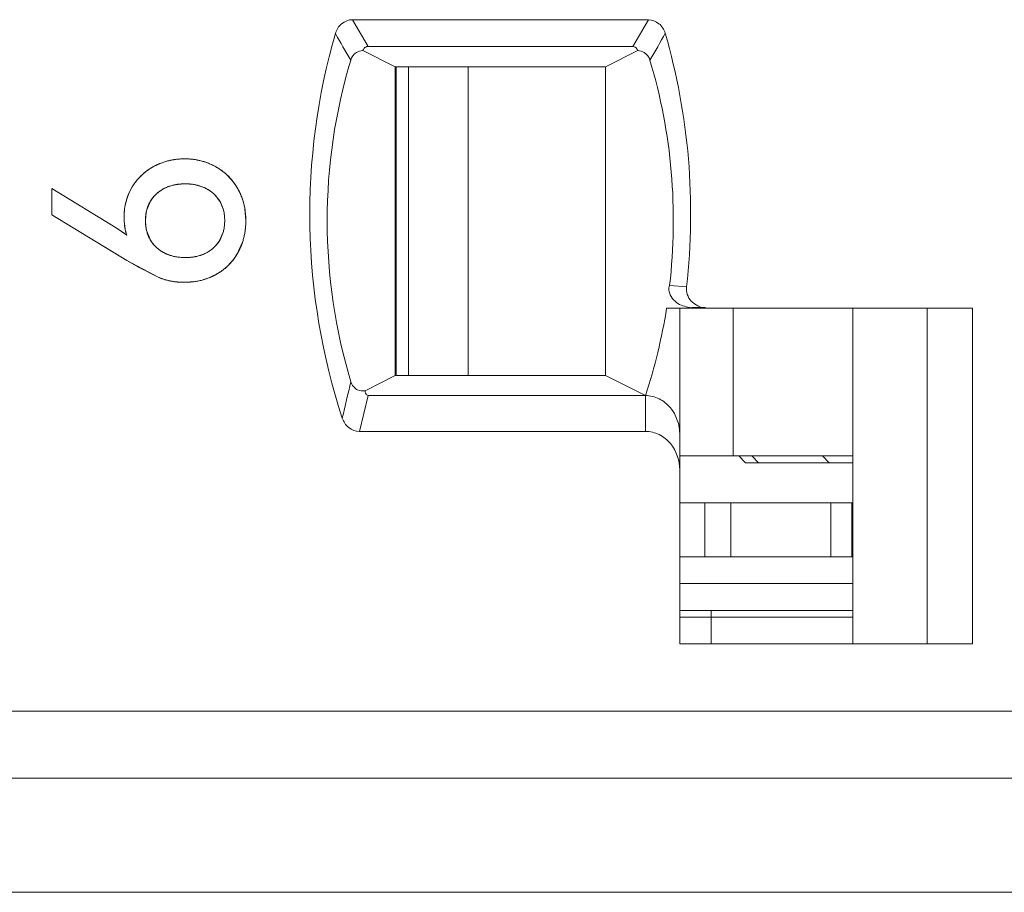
# Model space of a CAD drawing. Header units: millimetres. Extents: x 0 to 427, y 0 to 299.
# Tile 38 of 54: x 183 to 190, y 225 to 231. Entities that reach past the tile are written whole.
import ezdxf

# ---------------------------------------------------------------- set-up
doc = ezdxf.new("R2010")
doc.units = ezdxf.units.MM
doc.header["$LTSCALE"] = 23.1
doc.header["$MEASUREMENT"] = 0
doc.layers.get('0').update_dxf_attribs({"lineweight": 18})
for name, color, linetype in [('1_11', 7, 'Continuous'), ('1_27', 7, 'Continuous'), ('1_39', 7, 'Continuous'), ('1_6', 7, 'Continuous')]:
    doc.layers.add(name, color=color, linetype=linetype)

msp = doc.modelspace()

# ---------------------------------------------------------------- linework, layer by layer
at = {"color": 0, "linetype": 'Continuous', "lineweight": 0}
for p, q in [((183.8022, 230.0243), (183.7427, 230.0052)), ((184.0256, 230.0048), (183.9686, 230.0238)), ((183.369, 229.7047), (182.8917, 229.9977)), ((182.8917, 229.8018), (182.8917, 229.9977)), ((183.6251, 229.9039), (183.5977, 229.8387)), ((184.1681, 229.8385), (184.1435, 229.8988)), ((184.3151, 229.9024), (184.325, 229.8627)), ((182.8917, 229.8018), (183.4505, 229.4622)), ((183.5934, 229.8188), (183.5882, 229.7591)), ((184.1781, 229.7591), (184.173, 229.8165)), ((184.3284, 229.8438), (184.3352, 229.7591)), ((183.4379, 229.6914), (183.4312, 229.7372)), ((183.5884, 229.747), (183.5933, 229.6992)), ((184.1733, 229.701), (184.1781, 229.7591)), ((183.4485, 229.6504), (183.369, 229.7047)), ((183.396, 229.6874), (183.4225, 229.6692)), ((183.4225, 229.6692), (183.4485, 229.6504)), ((183.5974, 229.6805), (183.625, 229.6137)), ((184.1429, 229.6157), (184.1681, 229.6774)), ((184.309, 229.5923), (184.277, 229.5204)), ((183.4505, 229.4622), (183.2833, 229.5638)), ((183.7427, 229.5112), (183.8003, 229.4923)), ((183.9678, 229.4919), (184.0268, 229.5112)), ((183.4505, 229.4622), (183.6823, 229.3371)), ((183.6823, 229.3371), (183.5366, 229.4116)), ((184.114, 229.3574), (184.0435, 229.3259)), ((183.7371, 229.3179), (183.6823, 229.3371)), ((183.8059, 229.3035), (183.7463, 229.3154)), ((183.8754, 229.2992), (183.8147, 229.3025)), ((183.963, 229.306), (183.8754, 229.2992))]:
    msp.add_line(p, q, dxfattribs=at)
at = {"color": 7, "linetype": 'Continuous', "lineweight": 0}
msp.add_line((112.9683, 224.7554), (209.5648, 224.7554), dxfattribs=at)
at = {"color": 0, "linetype": 'Continuous', "lineweight": 0}
for centre, radius, start, end in [((183.8582, 229.7808), 0.4347, 118.27557, 120.7655), ((183.8644, 229.7682), 0.4487, 108.23638, 118.21537), ((183.8713, 229.7488), 0.4693, 105.84868, 108.29168), ((183.8745, 229.7371), 0.4814, 101.16086, 105.83936), ((183.8768, 229.7262), 0.4925, 98.98025, 101.17072), ((183.8789, 229.7112), 0.5077, 89.95196, 98.94897), ((183.8794, 229.7133), 0.5056, 80.05373, 90.01834), ((183.8823, 229.7317), 0.4869, 78.41519, 80.0056), ((183.8849, 229.744), 0.4744, 73.54181, 78.42987), ((183.8894, 229.7595), 0.4583, 70.42984, 73.53177), ((183.8984, 229.7833), 0.4328, 60.41211, 70.49451), ((183.8529, 229.7868), 0.4267, 128.703, 138.46438), ((183.859, 229.7794), 0.4362, 120.76457, 128.72822), ((183.9027, 229.7923), 0.4229, 55.01582, 60.3239), ((183.8959, 229.7824), 0.4348, 50.83167, 55.02318), ((183.8921, 229.7777), 0.4409, 48.67091, 50.83718), ((183.8888, 229.7741), 0.4458, 41.05888, 48.66446), ((183.8288, 229.8065), 0.3955, 143.66349, 149.14495), ((183.8404, 229.7981), 0.4098, 138.4885, 143.666), ((183.8742, 229.6879), 0.344, 100.63651, 102.08611), ((183.8963, 229.7034), 0.3285, 77.28306, 79.09462), ((183.889, 229.7742), 0.4456, 38.82381, 41.06236), ((183.8917, 229.7763), 0.4421, 34.67934, 38.82734), ((183.8991, 229.7814), 0.4332, 29.51439, 34.68571), ((183.8608, 229.7922), 0.4305, 158.62142, 160.98928), ((183.8392, 229.8011), 0.4073, 149.23912, 158.68874), ((183.8583, 229.7434), 0.2862, 113.82896, 116.47031), ((183.91, 229.7503), 0.2795, 62.60772, 65.57238), ((183.8908, 229.7775), 0.4423, 16.3981, 29.42218), ((183.8866, 229.7847), 0.4575, 167.78575, 170.50151), ((183.8755, 229.7873), 0.446, 161.01295, 167.80689), ((183.9267, 229.7746), 0.2498, 29.80928, 31.62744), ((183.8862, 229.7843), 0.4571, 177.55811, 179.99782), ((183.8904, 229.7841), 0.4613, 170.50194, 177.55652), ((183.8699, 229.7686), 0.281, 165.55096, 169.7088), ((183.8955, 229.7664), 0.282, 10.23272, 14.82473), ((183.8452, 229.7656), 0.4896, 9.19632, 11.44381), ((183.9563, 229.7841), 0.5272, 179.98445, 182.66489), ((183.92, 229.7825), 0.4909, 182.66593, 185.2934), ((183.9599, 229.759), 0.3717, 179.98363, 181.8393), ((183.7792, 229.757), 0.556, 355.82362, 358.02046), ((183.7622, 229.7576), 0.5729, 358.02014, 0.15262), ((183.8064, 229.765), 0.3758, 191.2825, 197.75266), ((183.8734, 229.7499), 0.2846, 190.2522, 194.09714), ((183.8911, 229.7505), 0.2864, 345.19657, 350.03575), ((183.8306, 229.7511), 0.5042, 348.80514, 350.90949), ((183.806, 229.7548), 0.5291, 350.93291, 355.84557), ((183.9239, 229.7411), 0.2524, 328.39447, 330.19761), ((183.8721, 229.741), 0.4615, 341.19423, 343.89489), ((183.859, 229.7706), 0.2843, 242.89003, 245.84318), ((183.9127, 229.7629), 0.2763, 294.38931, 297.14384), ((183.9145, 229.7241), 0.4158, 325.31736, 330.66006), ((185.1631, 232.2779), 3.2957, 238.69129, 240.08791), ((183.8737, 229.8218), 0.3376, 257.44161, 259.24231), ((183.8968, 229.8183), 0.334, 280.79599, 282.27418), ((183.8981, 229.7363), 0.4363, 311.25478, 318.76192), ((183.9003, 229.7343), 0.4333, 318.76316, 321.20038), ((183.9047, 229.7309), 0.4277, 321.19551, 325.326), ((185.14, 232.2381), 3.2496, 240.09047, 240.43534), ((183.9104, 229.7197), 0.4156, 299.33656, 304.68212), ((183.9036, 229.7296), 0.4277, 304.67372, 308.88737), ((183.9, 229.7341), 0.4333, 308.88215, 311.2533), ((183.8731, 229.7883), 0.4897, 253.8767, 254.98567), ((183.8691, 229.7879), 0.4884, 262.56357, 263.60003), ((183.8833, 229.8057), 0.5061, 279.06878, 281.15853), ((183.8941, 229.7605), 0.4596, 286.07909, 288.97378)]:
    msp.add_arc(centre, radius, start, end, dxfattribs=at)
for points, knots in [([(183.6523, 230.1636), (183.6437, 230.159), (183.627, 230.1493), (183.6033, 230.1335), (183.5847, 230.1191), (183.5704, 230.1069), (183.56, 230.0974), (183.55, 230.0876), (183.5403, 230.0775), (183.531, 230.067), (183.5234, 230.058), (183.5176, 230.0506), (183.5133, 230.0449), (183.5091, 230.0392), (183.5056, 230.0344), (183.5029, 230.0305), (183.5009, 230.0275), (183.4989, 230.0246), (183.497, 230.0216), (183.4953, 230.0191), (183.494, 230.017), (183.4931, 230.0155), (183.4923, 230.0142), (183.4916, 230.0132), (183.4912, 230.0125), (183.4907, 230.0117), (183.4903, 230.0111), (183.49, 230.0105), (183.4898, 230.0102), (183.4896, 230.01), (183.4895, 230.0098), (183.4894, 230.0096), (183.4894, 230.0095), (183.4893, 230.0094), (183.4893, 230.0094), (183.4893, 230.0094)], [0, 0, 0, 0, 0.125, 0.25, 0.375, 0.4375, 0.5, 0.5625, 0.625001, 0.687501, 0.750001, 0.781251, 0.812501, 0.843751, 0.875001, 0.890626, 0.906251, 0.921876, 0.937501, 0.953126, 0.960938, 0.968751, 0.976563, 0.98047, 0.984376, 0.988282, 0.992188, 0.994141, 0.996095, 0.997071, 0.998048, 0.999024, 0.999513, 0.999757, 1, 1, 1, 1]), ([(183.8793, 230.2189), (183.8689, 230.2189), (183.8485, 230.2183), (183.8184, 230.2157), (183.7939, 230.2121), (183.7747, 230.2083), (183.7604, 230.2051), (183.7463, 230.2014), (183.7324, 230.1973), (183.7186, 230.1928), (183.7072, 230.1886), (183.6983, 230.1851), (183.6916, 230.1824), (183.6849, 230.1795), (183.6794, 230.177), (183.675, 230.175), (183.6717, 230.1735), (183.6685, 230.1719), (183.6652, 230.1703), (183.6625, 230.1689), (183.6603, 230.1678), (183.6587, 230.167), (183.6574, 230.1663), (183.6563, 230.1657), (183.6555, 230.1653), (183.6547, 230.1649), (183.654, 230.1645), (183.6535, 230.1642), (183.6532, 230.164), (183.6529, 230.1639), (183.6527, 230.1638), (183.6525, 230.1637), (183.6524, 230.1636), (183.6523, 230.1636), (183.6523, 230.1636), (183.6523, 230.1636)], [0, 0, 0, 0, 0.125, 0.25, 0.375, 0.4375, 0.5, 0.5625, 0.625001, 0.687501, 0.750001, 0.781251, 0.812501, 0.843751, 0.875001, 0.890626, 0.906251, 0.921876, 0.937501, 0.953126, 0.960938, 0.968751, 0.976563, 0.98047, 0.984376, 0.988282, 0.992188, 0.994141, 0.996095, 0.997071, 0.998048, 0.999024, 0.999513, 0.999757, 1, 1, 1, 1]), ([(184.1121, 230.1597), (184.1034, 230.1646), (184.0857, 230.1738), (184.0584, 230.1859), (184.035, 230.1943), (184.016, 230.2002), (184.0015, 230.2041), (183.9869, 230.2076), (183.9721, 230.2106), (183.9571, 230.2132), (183.9444, 230.2149), (183.9342, 230.2161), (183.9265, 230.2168), (183.9187, 230.2174), (183.9122, 230.2179), (183.907, 230.2182), (183.9031, 230.2184), (183.8991, 230.2185), (183.8952, 230.2187), (183.8919, 230.2187), (183.8892, 230.2188), (183.8873, 230.2188), (183.8856, 230.2188), (183.8843, 230.2189), (183.8833, 230.2189), (183.8823, 230.2189), (183.8815, 230.2189), (183.8808, 230.2189), (183.8804, 230.2189), (183.88, 230.2189), (183.8798, 230.2189), (183.8796, 230.2189), (183.8794, 230.2189), (183.8794, 230.2189), (183.8793, 230.2189), (183.8793, 230.2189)], [0, 0, 0, 0, 0.125, 0.25, 0.375, 0.4375, 0.5, 0.5625, 0.625001, 0.687501, 0.750001, 0.781251, 0.812501, 0.843751, 0.875001, 0.890626, 0.906251, 0.921876, 0.937501, 0.953126, 0.960938, 0.968751, 0.976563, 0.98047, 0.984376, 0.988282, 0.992188, 0.994141, 0.996095, 0.997071, 0.998048, 0.999024, 0.999513, 0.999757, 1, 1, 1, 1]), ([(184.2761, 229.9948), (184.2712, 230.0036), (184.2608, 230.0207), (184.2439, 230.045), (184.2286, 230.064), (184.2156, 230.0785), (184.2055, 230.089), (184.1951, 230.0991), (184.1843, 230.1088), (184.1732, 230.1182), (184.1636, 230.1258), (184.1558, 230.1316), (184.1498, 230.1359), (184.1437, 230.1401), (184.1386, 230.1435), (184.1345, 230.1462), (184.1313, 230.1482), (184.1282, 230.1502), (184.125, 230.1521), (184.1223, 230.1537), (184.1202, 230.155), (184.1186, 230.1559), (184.1172, 230.1567), (184.1162, 230.1574), (184.1153, 230.1578), (184.1145, 230.1583), (184.1139, 230.1587), (184.1133, 230.159), (184.113, 230.1592), (184.1127, 230.1593), (184.1125, 230.1594), (184.1123, 230.1595), (184.1122, 230.1596), (184.1121, 230.1596), (184.1121, 230.1597), (184.1121, 230.1597)], [0, 0, 0, 0, 0.125, 0.25, 0.375, 0.4375, 0.5, 0.5625, 0.625001, 0.687501, 0.750001, 0.781251, 0.812501, 0.843751, 0.875001, 0.890626, 0.906251, 0.921876, 0.937501, 0.953126, 0.960938, 0.968751, 0.976563, 0.98047, 0.984376, 0.988282, 0.992188, 0.994141, 0.996095, 0.997071, 0.998048, 0.999024, 0.999513, 0.999757, 1, 1, 1, 1]), ([(183.6707, 229.9589), (183.6776, 229.965), (183.6918, 229.9765), (183.7148, 229.9915), (183.7352, 230.002), (183.7522, 230.0093), (183.7654, 230.0142), (183.779, 230.0186), (183.793, 230.0223), (183.8074, 230.0255), (183.8197, 230.0276), (183.8297, 230.0291), (183.8373, 230.03), (183.845, 230.0308), (183.8515, 230.0313), (183.8568, 230.0317), (183.8608, 230.0319), (183.8648, 230.0321), (183.8688, 230.0323), (183.8721, 230.0324), (183.8748, 230.0325), (183.8769, 230.0325), (183.8786, 230.0325), (183.8799, 230.0326), (183.881, 230.0326), (183.882, 230.0326), (183.8829, 230.0326), (183.8835, 230.0326), (183.884, 230.0326), (183.8843, 230.0326), (183.8846, 230.0326), (183.8848, 230.0326), (183.8849, 230.0326), (183.885, 230.0326), (183.8851, 230.0326), (183.8851, 230.0326)], [0, 0, 0, 0, 0.125, 0.25, 0.375, 0.4375, 0.5, 0.5625, 0.625, 0.6875, 0.75, 0.78125, 0.8125, 0.843751, 0.875001, 0.890626, 0.906251, 0.921876, 0.937501, 0.953126, 0.960938, 0.968751, 0.976563, 0.980469, 0.984376, 0.988282, 0.992188, 0.994141, 0.996094, 0.997071, 0.998047, 0.999024, 0.999512, 0.999756, 1, 1, 1, 1]), ([(183.9584, 230.0259), (183.9547, 230.0266), (183.9304, 230.0309), (183.8848, 230.034), (183.8391, 230.0309), (183.8145, 230.0267), (183.8107, 230.026)], [0, 0, 0, 0, 0.077672, 0.496505, 0.921377, 1, 1, 1, 1]), ([(183.8851, 230.0326), (183.8959, 230.0326), (183.9171, 230.0318), (183.9473, 230.0283), (183.9713, 230.0234), (183.9896, 230.0184), (184.0031, 230.014), (184.0161, 230.009), (184.0287, 230.0035), (184.041, 229.9974), (184.0509, 229.9918), (184.0586, 229.987), (184.0644, 229.9833), (184.07, 229.9794), (184.0746, 229.9761), (184.0782, 229.9733), (184.0809, 229.9712), (184.0836, 229.9691), (184.0862, 229.9669), (184.0884, 229.9651), (184.0902, 229.9636), (184.0915, 229.9625), (184.0925, 229.9615), (184.0934, 229.9608), (184.094, 229.9602), (184.0947, 229.9596), (184.0952, 229.9591), (184.0956, 229.9588), (184.0959, 229.9585), (184.0961, 229.9583), (184.0963, 229.9582), (184.0964, 229.9581), (184.0965, 229.958), (184.0965, 229.9579), (184.0966, 229.9579), (184.0966, 229.9579)], [0, 0, 0, 0, 0.125, 0.25, 0.375, 0.4375, 0.5, 0.5625, 0.625, 0.6875, 0.75, 0.78125, 0.8125, 0.843751, 0.875001, 0.890626, 0.906251, 0.921876, 0.937501, 0.953126, 0.960938, 0.968751, 0.976563, 0.980469, 0.984376, 0.988282, 0.992188, 0.994141, 0.996094, 0.997071, 0.998047, 0.999024, 0.999512, 0.999756, 1, 1, 1, 1]), ([(183.5882, 229.7591), (183.5882, 229.7696), (183.589, 229.79), (183.5929, 229.8191), (183.5983, 229.842), (183.6039, 229.8594), (183.6087, 229.8721), (183.6142, 229.8844), (183.6204, 229.8963), (183.6271, 229.9078), (183.6333, 229.917), (183.6386, 229.9242), (183.6427, 229.9294), (183.6469, 229.9346), (183.6506, 229.9388), (183.6536, 229.9421), (183.656, 229.9446), (183.6583, 229.9471), (183.6607, 229.9495), (183.6627, 229.9515), (183.6644, 229.953), (183.6656, 229.9542), (183.6667, 229.9552), (183.6675, 229.956), (183.6681, 229.9566), (183.6688, 229.9571), (183.6693, 229.9576), (183.6697, 229.958), (183.67, 229.9583), (183.6702, 229.9584), (183.6704, 229.9586), (183.6705, 229.9587), (183.6706, 229.9588), (183.6706, 229.9588), (183.6707, 229.9589), (183.6707, 229.9589)], [0, 0, 0, 0, 0.125, 0.25, 0.375, 0.4375, 0.5, 0.5625, 0.625, 0.6875, 0.75, 0.78125, 0.812501, 0.843751, 0.875001, 0.890626, 0.906251, 0.921876, 0.937501, 0.953126, 0.960938, 0.968751, 0.976563, 0.980469, 0.984376, 0.988282, 0.992188, 0.994141, 0.996094, 0.997071, 0.998047, 0.999024, 0.999512, 0.999756, 1, 1, 1, 1]), ([(183.7308, 229.9996), (183.7091, 229.9888), (183.6687, 229.9618), (183.6375, 229.9242), (183.6251, 229.9039)], [0, 0, 0, 0, 0.50418, 1, 1, 1, 1]), ([(184.1394, 229.9056), (184.1276, 229.9248), (184.098, 229.961), (184.0596, 229.9876), (184.0386, 229.9985)], [0, 0, 0, 0, 0.488165, 1, 1, 1, 1]), ([(184.3352, 229.7591), (184.3352, 229.7699), (184.3346, 229.7913), (184.3318, 229.8227), (184.328, 229.8482), (184.324, 229.8682), (184.3205, 229.883), (184.3166, 229.8977), (184.3122, 229.9121), (184.3073, 229.9264), (184.3029, 229.9381), (184.2991, 229.9474), (184.2962, 229.9543), (184.2931, 229.9612), (184.2905, 229.9669), (184.2883, 229.9714), (184.2867, 229.9748), (184.285, 229.9781), (184.2832, 229.9815), (184.2818, 229.9843), (184.2806, 229.9865), (184.2797, 229.9882), (184.279, 229.9895), (184.2784, 229.9906), (184.2779, 229.9915), (184.2775, 229.9923), (184.2771, 229.993), (184.2768, 229.9935), (184.2766, 229.9939), (184.2764, 229.9942), (184.2763, 229.9944), (184.2762, 229.9945), (184.2762, 229.9947), (184.2761, 229.9947), (184.2761, 229.9948), (184.2761, 229.9948), (184.2761, 229.9948)], [0, 0, 0, 0, 0.125, 0.25, 0.375, 0.4375, 0.5, 0.5625, 0.625001, 0.687501, 0.750001, 0.781251, 0.812501, 0.843751, 0.875001, 0.890626, 0.906251, 0.921876, 0.937501, 0.953126, 0.960938, 0.968751, 0.976563, 0.98047, 0.984376, 0.988282, 0.992188, 0.994141, 0.996095, 0.997071, 0.998048, 0.999024, 0.999513, 0.999757, 0.999995, 1, 1, 1, 1]), ([(183.4291, 229.7843), (183.4291, 229.7781), (183.4293, 229.766), (183.4302, 229.7482), (183.4315, 229.7337), (183.4328, 229.7223), (183.4339, 229.7139), (183.4352, 229.7056), (183.4367, 229.6974), (183.4382, 229.6893), (183.4397, 229.6826), (183.4409, 229.6773), (183.4419, 229.6734), (183.4429, 229.6695), (183.4438, 229.6663), (183.4445, 229.6637), (183.445, 229.6618), (183.4456, 229.6599), (183.4461, 229.658), (183.4466, 229.6564), (183.447, 229.6551), (183.4473, 229.6542), (183.4475, 229.6534), (183.4477, 229.6527), (183.4479, 229.6523), (183.448, 229.6518), (183.4482, 229.6514), (183.4483, 229.6511), (183.4483, 229.6509), (183.4484, 229.6507), (183.4484, 229.6506), (183.4484, 229.6505), (183.4485, 229.6504), (183.4485, 229.6504), (183.4485, 229.6504), (183.4485, 229.6504), (183.4485, 229.6504)], [0, 0, 0, 0, 0.125, 0.25, 0.375, 0.4375, 0.5, 0.5625, 0.625, 0.6875, 0.75, 0.78125, 0.8125, 0.84375, 0.875, 0.890625, 0.90625, 0.921875, 0.9375, 0.953125, 0.960938, 0.96875, 0.976563, 0.980469, 0.984375, 0.988282, 0.992188, 0.994141, 0.996094, 0.997071, 0.998047, 0.999024, 0.999512, 0.999756, 0.999997, 1, 1, 1, 1]), ([(183.6707, 229.5582), (183.6638, 229.5644), (183.6509, 229.5774), (183.6342, 229.5985), (183.6223, 229.6174), (183.6142, 229.6333), (183.6087, 229.6457), (183.6039, 229.6585), (183.5997, 229.6716), (183.5961, 229.6852), (183.5937, 229.6968), (183.5921, 229.7063), (183.5911, 229.7136), (183.5902, 229.7209), (183.5896, 229.7271), (183.5892, 229.7321), (183.5889, 229.7359), (183.5887, 229.7397), (183.5885, 229.7435), (183.5884, 229.7467), (183.5883, 229.7493), (183.5883, 229.7512), (183.5882, 229.7529), (183.5882, 229.7542), (183.5882, 229.7551), (183.5882, 229.7561), (183.5882, 229.7569), (183.5882, 229.7576), (183.5882, 229.758), (183.5882, 229.7583), (183.5882, 229.7586), (183.5882, 229.7588), (183.5882, 229.7589), (183.5882, 229.759), (183.5882, 229.7591), (183.5882, 229.7591)], [0, 0, 0, 0, 0.125, 0.25, 0.375, 0.4375, 0.5, 0.5625, 0.625, 0.6875, 0.75, 0.78125, 0.8125, 0.843751, 0.875001, 0.890626, 0.906251, 0.921876, 0.937501, 0.953126, 0.960938, 0.968751, 0.976563, 0.980469, 0.984376, 0.988282, 0.992188, 0.994141, 0.996094, 0.997071, 0.998047, 0.999024, 0.999512, 0.999756, 1, 1, 1, 1]), ([(184.1781, 229.7591), (184.1781, 229.7486), (184.1772, 229.7281), (184.1735, 229.6989), (184.1682, 229.676), (184.1628, 229.6584), (184.158, 229.6457), (184.1527, 229.6333), (184.1467, 229.6213), (184.1401, 229.6098), (184.1341, 229.6005), (184.129, 229.5933), (184.1249, 229.588), (184.1208, 229.5827), (184.1172, 229.5785), (184.1142, 229.5751), (184.112, 229.5726), (184.1097, 229.5701), (184.1073, 229.5677), (184.1054, 229.5657), (184.1037, 229.5641), (184.1025, 229.5629), (184.1015, 229.5619), (184.1007, 229.5611), (184.1001, 229.5605), (184.0995, 229.5599), (184.0989, 229.5594), (184.0985, 229.5591), (184.0983, 229.5588), (184.0981, 229.5586), (184.0979, 229.5585), (184.0978, 229.5584), (184.0977, 229.5583), (184.0976, 229.5582), (184.0976, 229.5582), (184.0976, 229.5582)], [0, 0, 0, 0, 0.125, 0.25, 0.375, 0.4375, 0.5, 0.5625, 0.625, 0.6875, 0.75, 0.78125, 0.812501, 0.843751, 0.875001, 0.890626, 0.906251, 0.921876, 0.937501, 0.953126, 0.960938, 0.968751, 0.976563, 0.980469, 0.984376, 0.988282, 0.992188, 0.994141, 0.996094, 0.997071, 0.998047, 0.999024, 0.999512, 0.999756, 1, 1, 1, 1]), ([(184.277, 229.5204), (184.2818, 229.5291), (184.2909, 229.5469), (184.3028, 229.5744), (184.3111, 229.5981), (184.3168, 229.6176), (184.3207, 229.6324), (184.3241, 229.6474), (184.3271, 229.6627), (184.3296, 229.6782), (184.3313, 229.6913), (184.3324, 229.7019), (184.3332, 229.7099), (184.3338, 229.7179), (184.3342, 229.7247), (184.3345, 229.7301), (184.3347, 229.7342), (184.3348, 229.7383), (184.335, 229.7424), (184.335, 229.7459), (184.3351, 229.7487), (184.3351, 229.7507), (184.3352, 229.7525), (184.3352, 229.7539), (184.3352, 229.7549), (184.3352, 229.7559), (184.3352, 229.7568), (184.3352, 229.7575), (184.3352, 229.7579), (184.3352, 229.7583), (184.3352, 229.7586), (184.3352, 229.7588), (184.3352, 229.7589), (184.3352, 229.759), (184.3352, 229.7591), (184.3352, 229.7591)], [0, 0, 0, 0, 0.125, 0.25, 0.375, 0.4375, 0.5, 0.5625, 0.625001, 0.687501, 0.750001, 0.781251, 0.812501, 0.843751, 0.875001, 0.890626, 0.906251, 0.921876, 0.937501, 0.953126, 0.960938, 0.968751, 0.976563, 0.98047, 0.984376, 0.988282, 0.992188, 0.994141, 0.996095, 0.997071, 0.998048, 0.999024, 0.999513, 0.999757, 1, 1, 1, 1]), ([(183.625, 229.6137), (183.6375, 229.5932), (183.6683, 229.5557), (183.7082, 229.5285), (183.7295, 229.5176)], [0, 0, 0, 0, 0.501361, 1, 1, 1, 1]), ([(184.0388, 229.517), (184.0601, 229.528), (184.0982, 229.5543), (184.1274, 229.5903), (184.1388, 229.6089)], [0, 0, 0, 0, 0.523753, 1, 1, 1, 1]), ([(183.8851, 229.4835), (183.8741, 229.4835), (183.8526, 229.4843), (183.8219, 229.4878), (183.7977, 229.4926), (183.779, 229.4977), (183.7654, 229.5021), (183.7522, 229.507), (183.7394, 229.5126), (183.727, 229.5187), (183.717, 229.5243), (183.7091, 229.529), (183.7033, 229.5328), (183.6977, 229.5366), (183.693, 229.54), (183.6893, 229.5427), (183.6866, 229.5448), (183.6839, 229.547), (183.6812, 229.5491), (183.679, 229.551), (183.6772, 229.5525), (183.6759, 229.5536), (183.6748, 229.5545), (183.6739, 229.5553), (183.6733, 229.5559), (183.6726, 229.5564), (183.6721, 229.5569), (183.6717, 229.5573), (183.6714, 229.5575), (183.6712, 229.5577), (183.671, 229.5579), (183.6709, 229.558), (183.6708, 229.5581), (183.6707, 229.5581), (183.6707, 229.5582), (183.6707, 229.5582)], [0, 0, 0, 0, 0.125, 0.25, 0.375, 0.4375, 0.5, 0.5625, 0.625, 0.6875, 0.75, 0.78125, 0.8125, 0.843751, 0.875001, 0.890626, 0.906251, 0.921876, 0.937501, 0.953126, 0.960938, 0.968751, 0.976563, 0.980469, 0.984376, 0.988282, 0.992188, 0.994141, 0.996094, 0.997071, 0.998047, 0.999024, 0.999512, 0.999756, 1, 1, 1, 1]), ([(184.0976, 229.5582), (184.0909, 229.552), (184.0769, 229.5403), (184.0544, 229.5251), (184.0343, 229.5144), (184.0174, 229.507), (184.0043, 229.5021), (183.9908, 229.4977), (183.9769, 229.4939), (183.9626, 229.4907), (183.9504, 229.4885), (183.9404, 229.487), (183.9328, 229.4861), (183.9251, 229.4853), (183.9186, 229.4847), (183.9134, 229.4844), (183.9094, 229.4841), (183.9054, 229.4839), (183.9014, 229.4838), (183.898, 229.4837), (183.8953, 229.4836), (183.8933, 229.4836), (183.8916, 229.4835), (183.8902, 229.4835), (183.8892, 229.4835), (183.8882, 229.4835), (183.8873, 229.4835), (183.8866, 229.4835), (183.8862, 229.4835), (183.8859, 229.4835), (183.8856, 229.4835), (183.8854, 229.4835), (183.8852, 229.4835), (183.8852, 229.4835), (183.8851, 229.4835), (183.8851, 229.4835)], [0, 0, 0, 0, 0.125, 0.25, 0.375, 0.4375, 0.5, 0.5625, 0.625, 0.6875, 0.75, 0.78125, 0.8125, 0.843751, 0.875001, 0.890626, 0.906251, 0.921876, 0.937501, 0.953126, 0.960938, 0.968751, 0.976563, 0.980469, 0.984376, 0.988282, 0.992188, 0.994141, 0.996094, 0.997071, 0.998047, 0.999024, 0.999512, 0.999756, 1, 1, 1, 1]), ([(184.114, 229.3574), (184.1227, 229.3622), (184.1397, 229.3724), (184.1637, 229.3892), (184.1825, 229.4043), (184.1968, 229.4172), (184.2072, 229.4272), (184.2172, 229.4376), (184.2269, 229.4483), (184.2362, 229.4594), (184.2436, 229.469), (184.2493, 229.4768), (184.2536, 229.4827), (184.2577, 229.4888), (184.2611, 229.4939), (184.2637, 229.498), (184.2657, 229.5012), (184.2676, 229.5043), (184.2695, 229.5075), (184.2711, 229.5101), (184.2724, 229.5123), (184.2733, 229.5139), (184.2741, 229.5152), (184.2747, 229.5163), (184.2752, 229.5171), (184.2756, 229.5179), (184.276, 229.5186), (184.2763, 229.5192), (184.2765, 229.5195), (184.2766, 229.5198), (184.2768, 229.52), (184.2769, 229.5201), (184.2769, 229.5203), (184.277, 229.5203), (184.277, 229.5204), (184.277, 229.5204)], [0, 0, 0, 0, 0.125, 0.25, 0.375, 0.4375, 0.5, 0.5625, 0.625001, 0.687501, 0.750001, 0.781251, 0.812501, 0.843751, 0.875001, 0.890626, 0.906251, 0.921876, 0.937501, 0.953126, 0.960938, 0.968751, 0.976563, 0.98047, 0.984376, 0.988282, 0.992188, 0.994141, 0.996095, 0.997071, 0.998048, 0.999024, 0.999513, 0.999757, 1, 1, 1, 1]), ([(183.8107, 229.4901), (183.8145, 229.4894), (183.8391, 229.4852), (183.8851, 229.4821), (183.931, 229.4852), (183.9555, 229.4894), (183.9593, 229.4901)], [0, 0, 0, 0, 0.078207, 0.500545, 0.922216, 1, 1, 1, 1]), ([(183.8754, 229.2992), (183.8865, 229.2992), (183.9085, 229.2998), (183.9406, 229.3025), (183.9666, 229.3063), (183.987, 229.3103), (184.002, 229.3137), (184.0168, 229.3176), (184.0314, 229.3219), (184.0457, 229.3267), (184.0575, 229.331), (184.0668, 229.3347), (184.0737, 229.3376), (184.0806, 229.3406), (184.0862, 229.3432), (184.0907, 229.3454), (184.0941, 229.347), (184.0975, 229.3487), (184.1008, 229.3503), (184.1036, 229.3518), (184.1058, 229.3529), (184.1074, 229.3538), (184.1088, 229.3545), (184.1099, 229.3551), (184.1107, 229.3556), (184.1115, 229.356), (184.1122, 229.3564), (184.1128, 229.3567), (184.1131, 229.3569), (184.1134, 229.357), (184.1136, 229.3572), (184.1137, 229.3572), (184.1139, 229.3573), (184.1139, 229.3573), (184.114, 229.3574), (184.114, 229.3574)], [0, 0, 0, 0, 0.125, 0.25, 0.375, 0.4375, 0.5, 0.5625, 0.625001, 0.687501, 0.750001, 0.781251, 0.812501, 0.843751, 0.875001, 0.890626, 0.906251, 0.921876, 0.937501, 0.953126, 0.960938, 0.968751, 0.976563, 0.98047, 0.984376, 0.988282, 0.992188, 0.994141, 0.996095, 0.997071, 0.998048, 0.999024, 0.999513, 0.999757, 1, 1, 1, 1]), ([(183.6823, 229.3371), (183.6896, 229.3339), (183.7045, 229.328), (183.7274, 229.3203), (183.7469, 229.3149), (183.7627, 229.3112), (183.7747, 229.3086), (183.7868, 229.3064), (183.7991, 229.3045), (183.8115, 229.3028), (183.8219, 229.3017), (183.8303, 229.301), (183.8367, 229.3005), (183.843, 229.3001), (183.8484, 229.2998), (183.8527, 229.2996), (183.8559, 229.2995), (183.8591, 229.2994), (183.8623, 229.2993), (183.8651, 229.2993), (183.8672, 229.2992), (183.8689, 229.2992), (183.8702, 229.2992), (183.8713, 229.2992), (183.8721, 229.2992), (183.8729, 229.2992), (183.8736, 229.2992), (183.8742, 229.2992), (183.8745, 229.2992), (183.8748, 229.2992), (183.875, 229.2992), (183.8751, 229.2992), (183.8753, 229.2992), (183.8753, 229.2992), (183.8754, 229.2992), (183.8754, 229.2992), (183.8754, 229.2992)], [0, 0, 0, 0, 0.125, 0.25, 0.375, 0.4375, 0.5, 0.5625, 0.625001, 0.687501, 0.750001, 0.781251, 0.812501, 0.843751, 0.875001, 0.890626, 0.906251, 0.921876, 0.937501, 0.953126, 0.960938, 0.968751, 0.976563, 0.98047, 0.984376, 0.988282, 0.992188, 0.994141, 0.996095, 0.997071, 0.998048, 0.999024, 0.999513, 0.999757, 0.999998, 1, 1, 1, 1])]:
    msp.add_open_spline(points, degree=3, knots=knots, dxfattribs=at)
for points in [[(183.4893, 230.0094), (183.4492, 229.9435), (183.4291, 229.8684), (183.4291, 229.7843)], [(184.0966, 229.9579), (184.1509, 229.9081), (184.1781, 229.8419), (184.1781, 229.7591)]]:
    msp.add_open_spline(points, degree=3, dxfattribs=at)
at = {"layer": '1_11', "color": 7, "linetype": 'Continuous', "lineweight": 0}
for p, q in [((185.5456, 228.6054), (185.5456, 230.9054)), ((185.9915, 230.9054), (185.9915, 228.6054)), ((187.9643, 228.0054), (187.9643, 229.1054)), ((187.5654, 228.0054), (188.8545, 228.0054))]:
    msp.add_line(p, q, dxfattribs=at)
at = {"layer": '1_27', "color": 7, "linetype": 'Continuous', "lineweight": 0}
for p, q in [((187.5654, 226.8054), (188.8545, 226.8054)), ((187.7995, 226.6054), (187.7995, 226.8554))]:
    msp.add_line(p, q, dxfattribs=at)
at = {"layer": '1_39', "color": 7, "linetype": 'Continuous', "lineweight": 0}
for p, q in [((185.4548, 230.9054), (185.4548, 228.6054)), ((188.8545, 227.6554), (187.5654, 227.6554)), ((187.7532, 227.2554), (187.7532, 227.6554)), ((187.9458, 227.6554), (187.9458, 227.2554)), ((188.6904, 227.2554), (188.6904, 227.6554)), ((188.8473, 227.2554), (188.8473, 227.6554)), ((187.5654, 227.2554), (188.8545, 227.2554))]:
    msp.add_line(p, q, dxfattribs=at)
at = {"layer": '1_6', "color": 7, "linetype": 'Continuous', "lineweight": 0}
for p, q in [((185.1287, 231.2554), (187.3321, 231.2554)), ((185.245, 231.0554), (185.1287, 231.2554)), ((187.3321, 231.2554), (187.2153, 231.0554)), ((185.245, 231.0554), (187.2153, 231.0554)), ((185.4475, 230.9054), (185.2073, 231.0258)), ((187.2531, 231.0258), (187.0129, 230.9054)), ((185.4475, 230.9054), (187.0129, 230.9054)), ((185.4475, 230.9054), (185.4475, 228.6054)), ((187.0129, 228.6054), (187.0129, 230.9054)), ((187.619, 229.2664), (187.4911, 229.2745)), ((187.4679, 229.1054), (189.7442, 229.1054)), ((187.5654, 226.6054), (187.5654, 229.1054)), ((187.6251, 229.1142), (187.6545, 229.1099)), ((187.6545, 229.1101), (187.6564, 229.1099)), ((187.6548, 229.112), (187.7587, 229.112)), ((187.7729, 229.1069), (187.7582, 229.1088)), ((188.8545, 229.1054), (188.8545, 226.6054)), ((189.4074, 229.1054), (189.4074, 226.6054)), ((189.7442, 229.1054), (189.7442, 226.6054)), ((185.2229, 228.492), (185.4475, 228.6054)), ((187.0129, 228.6054), (185.4475, 228.6054)), ((187.0129, 228.6054), (187.3101, 228.4554)), ((185.1814, 228.1887), (185.2464, 228.4554)), ((187.3101, 228.4554), (185.2464, 228.4554)), ((187.3101, 228.1887), (187.3101, 228.4554)), ((187.3101, 228.1887), (185.1814, 228.1887)), ((188.0548, 227.9554), (188.0048, 228.0054)), ((188.1036, 228.0054), (188.1526, 227.9554)), ((188.6785, 227.9554), (188.6295, 228.0054)), ((188.0548, 227.9554), (188.8545, 227.9554)), ((187.5654, 227.0554), (188.8545, 227.0554)), ((188.8545, 226.8554), (187.5654, 226.8554)), ((189.7442, 226.6054), (187.5654, 226.6054)), ((137.3867, 226.1054), (205.0723, 226.1054)), ((137.045, 225.6054), (206.6631, 225.6054))]:
    msp.add_line(p, q, dxfattribs=at)
for centre, radius, start, end in [((195.3649, 236.941), 11.8696, 209.18534, 210.29391), ((178.3382, 236.1744), 10.4098, 329.89917, 331.16916), ((183.3921, 229.7506), 4.1265, 341.70634, 351.00374), ((281.7145, 205.4826), 99.3149, 166.564534, 166.724665)]:
    msp.add_arc(centre, radius, start, end, dxfattribs=at)
for points, knots in [([(185.1286, 231.2554), (185.1001, 231.255), (185.0419, 231.2325), (185.0102, 231.1804), (185.0021, 231.153)], [0, 0, 0, 0, 0.499144, 1, 1, 1, 1]), ([(187.4578, 231.1546), (187.4494, 231.1816), (187.4177, 231.2328), (187.3602, 231.2547), (187.332, 231.2554)], [0, 0, 0, 0, 0.501026, 1, 1, 1, 1]), ([(185.0021, 231.153), (184.8682, 230.689), (184.7388, 229.7155), (184.9031, 228.7473), (185.0535, 228.2884)], [0, 0, 0, 0, 0.5, 1, 1, 1, 1]), ([(187.6172, 229.2666), (187.6515, 229.582), (187.6621, 230.221), (187.5452, 230.8495), (187.4578, 231.1546)], [0, 0, 0, 0, 0.499974, 1, 1, 1, 1]), ([(185.245, 231.0554), (185.2345, 231.0554), (185.2172, 231.0467), (185.2096, 231.0316), (185.2073, 231.0258)], [0, 0, 0, 0, 0.625369, 1, 1, 1, 1]), ([(187.2153, 231.0554), (187.2221, 231.0553), (187.2394, 231.0505), (187.2492, 231.035), (187.2531, 231.0258)], [0, 0, 0, 0, 0.40183, 1, 1, 1, 1]), ([(185.1161, 230.9535), (185.1229, 230.9764), (185.1489, 231.0138), (185.1903, 231.0247), (185.2073, 231.0257)], [0, 0, 0, 0, 0.583737, 1, 1, 1, 1]), ([(187.2531, 231.0258), (187.2701, 231.0248), (187.3114, 231.0136), (187.3374, 230.9763), (187.3443, 230.9536)], [0, 0, 0, 0, 0.417911, 1, 1, 1, 1]), ([(185.1176, 228.5584), (185.0014, 228.9448), (184.8812, 229.7558), (185.0004, 230.567), (185.1161, 230.9535)], [0, 0, 0, 0, 0.5, 1, 1, 1, 1]), ([(187.3443, 230.9536), (187.4246, 230.6829), (187.532, 230.124), (187.522, 229.5551), (187.49, 229.2746)], [0, 0, 0, 0, 0.500019, 1, 1, 1, 1]), ([(187.49, 229.2746), (187.4827, 229.2653), (187.4844, 229.2386), (187.4959, 229.1979), (187.527, 229.1568), (187.5739, 229.1264), (187.6083, 229.1177), (187.6251, 229.1142)], [0, 0, 0, 0, 0.150842, 0.297456, 0.552713, 0.781106, 1, 1, 1, 1]), ([(187.6519, 229.1587), (187.6385, 229.1727), (187.617, 229.2072), (187.6157, 229.2473), (187.6172, 229.2666)], [0, 0, 0, 0, 0.499957, 1, 1, 1, 1]), ([(185.2229, 228.492), (185.2048, 228.4888), (185.1564, 228.4906), (185.1252, 228.5331), (185.1176, 228.5584)], [0, 0, 0, 0, 0.410182, 1, 1, 1, 1]), ([(185.2229, 228.492), (185.2242, 228.4857), (185.2257, 228.471), (185.2378, 228.4565), (185.2464, 228.4554)], [0, 0, 0, 0, 0.428267, 1, 1, 1, 1]), ([(187.5654, 228.1684), (187.5654, 228.238), (187.5284, 228.3481), (187.4167, 228.4379), (187.3453, 228.4555), (187.3101, 228.4554)], [0, 0, 0, 0, 0.496875, 0.748597, 1, 1, 1, 1]), ([(185.0535, 228.2884), (185.0623, 228.2613), (185.0948, 228.2102), (185.1531, 228.1886), (185.1814, 228.1887)], [0, 0, 0, 0, 0.50159, 1, 1, 1, 1]), ([(187.3101, 228.1887), (187.3453, 228.1888), (187.4168, 228.1712), (187.5285, 228.0815), (187.5654, 227.9714), (187.5654, 227.9018)], [0, 0, 0, 0, 0.251498, 0.503184, 1, 1, 1, 1])]:
    msp.add_open_spline(points, degree=3, knots=knots, dxfattribs=at)
msp.add_open_spline([(187.7581, 229.1072), (187.7188, 229.1104), (187.679, 229.1302), (187.6519, 229.1587)], degree=3, dxfattribs=at)

doc.saveas('drawing.dxf')
